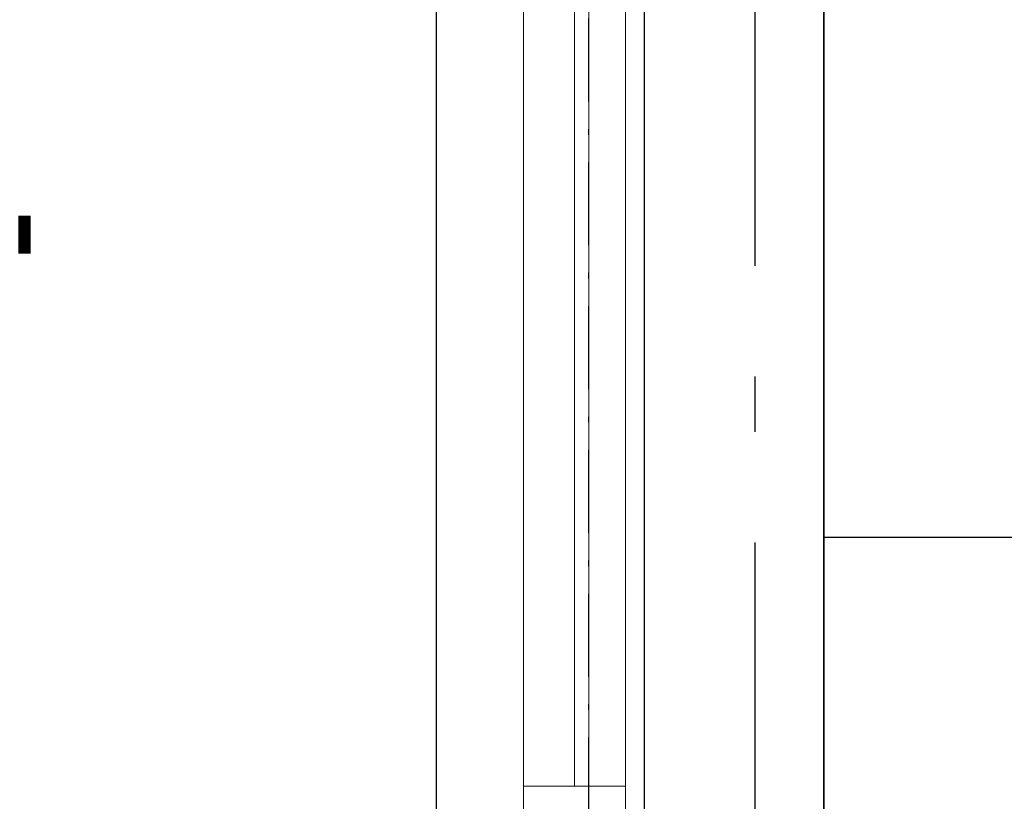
# Model space of a CAD drawing. Header units: millimetres. Extents: x -117798 to 93698, y -182207 to 252400.
# Tile 207 of 222: x -75733 to -74843, y -11500 to -10793. Entities that reach past the tile are written whole.
import ezdxf
from ezdxf.enums import TextEntityAlignment as Align

# ---------------------------------------------------------------- set-up
doc = ezdxf.new("R2010")
doc.units = ezdxf.units.MM
doc.header["$LTSCALE"] = 0.5
doc.header["$MEASUREMENT"] = 0
for name, pattern in [('Akselinje', [1500, 1000, -200, 100, -200]), ('Over snittplan', [260, 150, -50, 10, -50]), ('PLINE', [0])]:
    doc.linetypes.add(name, pattern=pattern)
for name, color, linetype in [('232- Ikke-bærende yttervegger(Nye konstruksjoner)', 7, 'Continuous'), ('244- Vinduer_ dører_ foldevegger(Nye konstruksjoner)', 7, 'Continuous'), ('251- Frittbærende dekker', 7, 'Continuous'), ('256- Faste himlinger og overflatebehandling(Nye konstruksjoner)', 7, 'Continuous'), ('261- Primærkonstruksjon (tak)', 7, 'Continuous'), ('68-- Inventar (løst)(Nye konstruksjoner)', 7, 'Continuous'), ('82-- Modullinjer', 7, 'Continuous'), ('852- Teknisk_symbolsk informasjon_ bygning(Nye konstruksjoner)', 7, 'Continuous'), ('862- M___Nettoareal(Nye konstruksjoner)', 7, 'Continuous'), ('862- M___Nettoareal(Polylinje)(Nye konstruksjoner)', 7, 'Continuous'), ('862- M___Nettoareal(Tekst)(Nye konstruksjoner)', 7, 'Continuous')]:
    doc.layers.add(name, color=color, linetype=linetype)
doc.layers.add('234- Vinduer_ dører_ porter(Nye konstruksjoner)', color=7, linetype='Continuous', lineweight=0)
doc.styles.add('GENERATED_STYLE_1', font='arial.ttf')
doc.styles.add('GENERATED_STYLE_4', font='arial.ttf')

# ---------------------------------------------------------------- blocks, each defined once
blk = doc.blocks.new('Rektor_A-205_21', base_point=(-72026.03, -9444.13))
at = {"layer": '862- M___Nettoareal(Polylinje)(Nye konstruksjoner)', "linetype": 'PLINE', "flags": 128}
blk.add_lwpolyline([(-75005.66, -8071.93), (-75005.66, -8316.93), (-74818.16, -8316.93), (-74818.16, -8516.93), (-75005.66, -8516.93), (-75005.66, -11916.93), (-74818.16, -11916.93), (-74818.16, -11954.43), (-69443.16, -11954.43), (-69443.16, -8071.93)], close=True, dxfattribs=at)
at = {"layer": '862- M___Nettoareal(Tekst)(Nye konstruksjoner)', "style": 'GENERATED_STYLE_1'}
for tag, height, p in [('DUMMY_862', 150, (-72143.89, -9141.18)), ('ROOM_NAME', 150, (-72143.89, -9781.36)), ('DUMMY_861', 100, (-72301.03, -9381.11)), ('ROOM_NUMBER', 100, (-72301.03, -9769.93)), ('DUMMY_863', 100, (-71908.17, -9747.07))]:
    blk.add_attdef(tag, text='', height=height, rotation=90, dxfattribs=at).set_placement(p, align=Align.TOP_LEFT)
blk = doc.blocks.new('Vindustempel[21]', base_point=(-75356.16, -10796.93))
at = {"layer": '852- Teknisk_symbolsk informasjon_ bygning(Nye konstruksjoner)', "style": 'GENERATED_STYLE_1'}
for tag, p in [('DUMMY_233', (-76261.02, -10232.76)), ('DUMMY_239', (-75632.45, -10987.71)), ('DUMMY_235', (-75946.73, -11010.57)), ('DUMMY_237', (-75789.59, -11010.57)), ('strSillValue', (-76103.87, -11010.57)), ('DUMMY_234', (-75946.73, -11361.1)), ('DUMMY_236', (-75789.59, -11361.1)), ('DUMMY_238', (-75632.45, -11361.1)), ('strUnitPrefix', (-76261.02, -11383.96)), ('strSillPrefix', (-76103.87, -11383.96))]:
    blk.add_attdef(tag, text='', height=100, rotation=90, dxfattribs=at).set_placement(p, align=Align.TOP_LEFT)
at = {"layer": '852- Teknisk_symbolsk informasjon_ bygning(Nye konstruksjoner)', "style": 'GENERATED_STYLE_4'}
blk.add_attdef('AC_WIDO_ID', text='', height=100, rotation=90, dxfattribs=at).set_placement((-76261.02, -10764.32), align=Align.BOTTOM_CENTER)
blk = doc.blocks.new('Vindu to-fags[21]')
at = {"layer": '234- Vinduer_ dører_ porter(Nye konstruksjoner)', "linetype": 'PLINE'}
for p, q in [((-75356.16, -11556.93), (-75356.16, -10036.93)), ((-75218.16, -11556.93), (-75218.16, -10036.93)), ((-75277.16, -11485.93), (-75277.16, -10669.93)), ((-75231.16, -11485.93), (-75231.16, -10669.93)), ((-75185.16, -10669.93), (-75185.16, -11485.93)), ((-75277.16, -11541.93), (-75277.16, -11485.93)), ((-75277.16, -11485.93), (-75185.16, -11485.93)), ((-75185.16, -11485.93), (-75185.16, -11541.93))]:
    blk.add_line(p, q, dxfattribs=at)
at = {"layer": '852- Teknisk_symbolsk informasjon_ bygning(Nye konstruksjoner)'}
ref = blk.add_blockref('Vindustempel[21]', (-75356.16, -10796.93), dxfattribs=at)
ref.add_attrib('DUMMY_237', '-', dxfattribs={"color": 7, "height": 100, "rotation": 90, "style": 'GENERATED_STYLE_1'}).set_placement((-75789.59, -11010.57), align=Align.TOP_LEFT)
blk = doc.blocks.new('Buffet[110]', base_point=(-74555.66, -11260.79))
at = {"layer": '68-- Inventar (løst)(Nye konstruksjoner)', "linetype": 'PLINE'}
for p, q in [((-74575.66, -11260.79), (-74575.66, -10185.79)), ((-74555.66, -10723.29), (-74575.66, -10723.29)), ((-74555.66, -11260.79), (-74575.66, -11260.79))]:
    blk.add_line(p, q, dxfattribs=at)
at = {"layer": '68-- Inventar (løst)(Nye konstruksjoner)', "linetype": 'PLINE', "flags": 128}
blk.add_lwpolyline([(-74555.66, -11260.79), (-74555.66, -10185.79), (-75005.66, -10185.79), (-75005.66, -11260.79)], close=True, dxfattribs=at)
blk = doc.blocks.new('Standard grid marker[209]', base_point=(-75068.16, 26434.41))
at = {"layer": '82-- Modullinjer', "linetype": 'Akselinje'}
blk.add_line((-75068.16, 26234.41), (-75068.16, -50374.43), dxfattribs=at)
at = {"layer": '82-- Modullinjer', "style": 'GENERATED_STYLE_4'}
for tag, p in [('AC_MarkerText_1_0', (-75195.66, 26644.41)), ('AC_MarkerText_1_1', (-75195.66, -50864.43))]:
    blk.add_attdef(tag, text='', height=175, rotation=90, dxfattribs=at).set_placement(p, align=Align.TOP_CENTER)

msp = doc.modelspace()

# ---------------------------------------------------------------- linework, layer by layer
at = {"layer": '232- Ikke-bærende yttervegger(Nye konstruksjoner)', "linetype": 'PLINE', "flags": 128}
for points in [[(-75356.16, -10036.93), (-75356.16, -11556.93)], [(-75005.66, -11556.93), (-75005.66, -10036.93)]]:
    msp.add_lwpolyline(points, dxfattribs=at)
at = {"layer": '251- Frittbærende dekker', "linetype": 'PLINE', "flags": 128}
msp.add_lwpolyline([(-75168.16, 2483.07), (-75168.16, -12116.93), (-61378.16, -12116.93), (-61378.16, -3686.93), (-64953.16, -3686.93), (-64953.16, -1116.93), (-61378.16, -1116.93), (-61378.16, 1683.07), (-62078.16, 1683.07), (-62078.16, 2383.07), (-62878.16, 2383.07), (-62878.16, 4683.07), (-74978.16, 4683.07), (-74978.16, 2483.07)], close=True, dxfattribs=at)
at = {"layer": '256- Faste himlinger og overflatebehandling(Nye konstruksjoner)', "linetype": 'Over snittplan', "flags": 128}
msp.add_lwpolyline([(-75005.66, -11921.93), (-75005.66, -8511.93)], dxfattribs=at)
at = {"layer": '261- Primærkonstruksjon (tak)', "linetype": 'Over snittplan', "flags": 128}
msp.add_lwpolyline([(-75218.16, -12166.93), (-75218.16, 2533.07)], dxfattribs=at)

# ---------------------------------------------------------------- block references
at = {"layer": '244- Vinduer_ dører_ foldevegger(Nye konstruksjoner)', "linetype": 'PLINE'}
msp.add_blockref('Vindu to-fags[21]', (0, 0), dxfattribs=at)
at = {"layer": '68-- Inventar (løst)(Nye konstruksjoner)', "linetype": 'PLINE'}
msp.add_blockref('Buffet[110]', (-74555.66, -11260.79), dxfattribs=at)
at = {"layer": '82-- Modullinjer', "linetype": 'PLINE'}
msp.add_blockref('Standard grid marker[209]', (-75068.16, 26434.41), dxfattribs=at)
at = {"layer": '862- M___Nettoareal(Nye konstruksjoner)', "linetype": 'Continuous'}
msp.add_blockref('Rektor_A-205_21', (-72026.03, -9444.13), dxfattribs=at)

doc.saveas('drawing.dxf')
